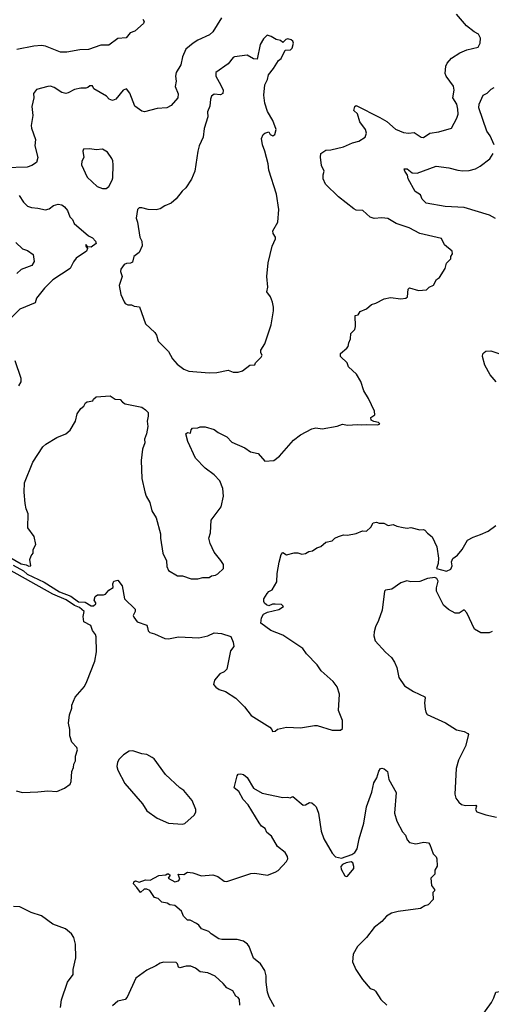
# Model space of a CAD drawing. Extents: x 2220520 to 2384350, y 721165 to 893491.
# Tile 13 of 256: x 2228413 to 2232129, y 740190 to 747950. Entities that reach past the tile are written whole.
import ezdxf

# ---------------------------------------------------------------- set-up
doc = ezdxf.new("R2010")
doc.units = 0

msp = doc.modelspace()

# ---------------------------------------------------------------- linework, layer by layer
at = {"layer": '0CON20XD'}
for points in [[(2229382.5, 747955), (2229392.9, 747935), (2229389.1, 747920.9), (2229320.5, 747859.5), (2229282.1, 747847.9), (2229252.5, 747807.5), (2229185, 747800.8), (2229115, 747750), (2229051.1, 747748.9), (2228954.3, 747715.7), (2228886.4, 747713.6), (2228785, 747694.4), (2228735, 747692.9), (2228615, 747740.5), (2228584.5, 747745.5), (2228525, 747741.1), (2228390, 747715)], [(2229815, 743543.3), (2229855, 743553.3), (2229905, 743552.5), (2229925, 743567.5), (2229955, 743572.5), (2229975, 743582.5), (2230017.5, 743625), (2230017.5, 743655), (2229998.3, 743688.3), (2229945, 743752.5), (2229912.7, 743822.7), (2229904, 743865), (2229916, 743905), (2229921.2, 744005), (2229999.7, 744110.3), (2230019.2, 744195), (2230012, 744255), (2229988.8, 744315), (2229945, 744363.8), (2229875, 744416.2), (2229796.7, 744495), (2229736.7, 744625), (2229722.5, 744685), (2229735, 744697.5), (2229758.3, 744691.7), (2229763, 744717), (2229775, 744730), (2229815, 744732.5), (2229835, 744742.5), (2229875, 744741.2), (2229945, 744720), (2229975.9, 744695.9), (2230045, 744662.5), (2230085, 744620.6), (2230185.4, 744575.4), (2230231.2, 744545), (2230291.7, 744531.7), (2230345, 744471.2), (2230415, 744476.7), (2230459.5, 744510.5), (2230570, 744635), (2230625, 744678.8), (2230715, 744726.7), (2230745, 744733.8), (2230795, 744726.7), (2230915, 744747.1), (2230955, 744762.5), (2230995, 744755.6), (2231075, 744760), (2231105, 744755.8), (2231145, 744760.8), (2231235, 744757.5), (2231250, 744765), (2231240, 744775), (2231203, 744783), (2231182.5, 744795), (2231180, 744815), (2231210, 744835), (2231207.5, 744865), (2231160, 744965), (2231123.3, 745025), (2231099.5, 745099.5), (2231065.8, 745155.8), (2231004.1, 745214.1), (2230992.5, 745245), (2230940, 745295), (2230941.7, 745318.3), (2230989.3, 745360.7), (2231000, 745375), (2231006.7, 745403.3), (2231020, 745435), (2231023, 745477), (2231052.5, 745507.5), (2231058.3, 745531.7), (2231055, 745620), (2231080, 745625), (2231095, 745650), (2231145, 745670), (2231183.8, 745706.2), (2231220, 745715), (2231285, 745751.2), (2231335, 745761.2), (2231415, 745750.8), (2231455.9, 745754.1), (2231468.8, 745765), (2231473.6, 745826.4), (2231483.6, 745836.4), (2231555, 745816), (2231618.3, 745821.7), (2231639.3, 745840.7), (2231673, 745857), (2231697, 745903), (2231720.7, 745919.3), (2231765, 745990), (2231775, 746030), (2231810, 746065), (2231810, 746085), (2231822.5, 746105), (2231820, 746125), (2231761.2, 746175), (2231735, 746226.2), (2231566.2, 746266.2), (2231480.7, 746310.7), (2231380, 746345), (2231312.7, 746382.7), (2231265, 746389.4), (2231205, 746382.9), (2231175, 746394), (2231116.3, 746446.3), (2231065, 746449.4), (2231045, 746458.6), (2230923.8, 746555), (2230823.3, 746655), (2230803.3, 746695), (2230803.9, 746726.1), (2230812.5, 746755), (2230790.7, 746800.7), (2230783.6, 746866.4), (2230786.7, 746895), (2230825, 746921.9), (2230865, 746924.4), (2230965, 746947.5), (2231035, 746979.5), (2231085, 746993.5), (2231134.2, 747025), (2231144.4, 747055), (2231138.6, 747085), (2231092, 747145), (2231075, 747207.5), (2231046.7, 747235), (2231053.8, 747265), (2231065, 747273.8), (2231250.3, 747180.3), (2231306.8, 747146.8), (2231375, 747086.2), (2231437.7, 747062.3), (2231475, 747057.1), (2231521.2, 747061.2), (2231575, 747024), (2231595, 747022.5), (2231644.3, 747055.7), (2231714.3, 747065.7), (2231814.2, 747095.8), (2231857.5, 747175), (2231867.1, 747205), (2231865.6, 747245.6), (2231856, 747285), (2231825.8, 747335), (2231837.1, 747395), (2231831.4, 747425), (2231772.5, 747505), (2231765.8, 747525), (2231770, 747585), (2231781.3, 747608.7), (2231815, 747648), (2231881.7, 747688.3), (2231936.8, 747713.2), (2232025, 747733.8), (2232041.2, 747765), (2232044, 747805), (2232028.8, 747835), (2231994.2, 747854.2), (2231933, 747903), (2231855, 747993.8)], [(2230003.3, 747965), (2229934.5, 747855.5), (2229908.3, 747831.7), (2229815, 747788.8), (2229778.9, 747765)], [(2229905, 745166), (2229965, 745170), (2230055, 745188.8), (2230095, 745173.3), (2230135, 745172.5), (2230167, 745183), (2230225, 745227.5), (2230265, 745230), (2230270, 745245), (2230315, 745290), (2230322.5, 745305), (2230312.5, 745325), (2230313.6, 745346.4), (2230343.9, 745396.1), (2230393.8, 745545), (2230413.6, 745656.4), (2230413.8, 745685), (2230404, 745725), (2230388, 745765), (2230360, 745805), (2230366.7, 745843.3), (2230361.1, 745925), (2230370.6, 746035), (2230401.2, 746165), (2230428.3, 746221.7), (2230428.8, 746235), (2230408.8, 746265), (2230406.7, 746285), (2230446, 746355), (2230455.7, 746455), (2230435.6, 746575.6), (2230376, 746765), (2230370.8, 746815), (2230343.3, 746913.3), (2230326.1, 746963.9), (2230317.5, 747015), (2230330, 747045), (2230343.3, 747056.7), (2230375, 747067.5), (2230387.5, 747045), (2230406.4, 747033.6), (2230422.5, 747045), (2230432.5, 747085), (2230407.5, 747155), (2230365, 747227.5), (2230343.2, 747293.2), (2230337.1, 747355), (2230343.9, 747436.1), (2230365, 747480), (2230373.9, 747516.1), (2230413.3, 747565), (2230450.7, 747629.3), (2230472.5, 747645), (2230505, 747710), (2230547, 747713), (2230560, 747725), (2230570, 747765), (2230565, 747780), (2230551.7, 747791.7), (2230525, 747800), (2230510, 747795), (2230485, 747770), (2230467, 747787), (2230433, 747793), (2230395, 747817.5), (2230361.7, 747828.3), (2230335, 747800), (2230307.5, 747755), (2230285, 747640), (2230255, 747642.5), (2230205, 747670), (2230105, 747658), (2230095, 747653.3), (2230055, 747602.5), (2229957.5, 747535), (2229957.5, 747505), (2229996.7, 747435), (2230016.5, 747395), (2230012, 747368), (2229995, 747358.8), (2229945, 747363.8), (2229925, 747346.7), (2229915, 747322.5), (2229911.2, 747268.8), (2229892.5, 747225), (2229896.1, 747183.9), (2229867, 747093), (2229857.1, 747025), (2229826, 746955), (2229815.7, 746914.3), (2229793.1, 746755), (2229766.5, 746693.5), (2229722.9, 746625), (2229692.3, 746597.7), (2229645, 746538), (2229605, 746503.8), (2229555, 746483.3), (2229519.5, 746460.5), (2229488.3, 746451.7), (2229425, 746453.3), (2229375, 746467.5), (2229353, 746467), (2229340, 746455), (2229330, 746385), (2229340, 746355), (2229359.2, 746235), (2229376.2, 746205), (2229377.7, 746167.7), (2229355.3, 746114.7), (2229312.5, 746085), (2229302.2, 746037.8), (2229285, 746030), (2229255, 746028.1), (2229235, 746020), (2229210.8, 745985), (2229208, 745965), (2229220, 745925), (2229196.7, 745855), (2229210, 745785), (2229236.4, 745726.4), (2229245, 745712.5), (2229265, 745703.3), (2229293, 745703), (2229315, 745692.5), (2229356.4, 745686.4), (2229403.9, 745553.9), (2229476.7, 745485), (2229491.2, 745465), (2229505, 745417.5), (2229585.8, 745335.8), (2229617.7, 745277.7), (2229653.3, 745235), (2229705, 745196.2), (2229745, 745180.8), (2229905, 745166)], [(2229778.9, 747765), (2229723, 747717), (2229695, 747657.5), (2229682.5, 747595), (2229644.4, 747535), (2229639.4, 747505), (2229645.6, 747464.4), (2229636.6, 747423.4), (2229660, 747365), (2229657.8, 747335), (2229606.8, 747273.2), (2229572.5, 747255), (2229495, 747249.8), (2229395, 747223.8), (2229375, 747228.9), (2229319.3, 747269.3), (2229281.2, 747371.2), (2229254.1, 747404.1), (2229228.6, 747395), (2229170, 747325), (2229145, 747313.8), (2229116.7, 747325), (2229096.5, 747346.5), (2228997.5, 747405), (2228985, 747430), (2228965, 747430), (2228950, 747415), (2228935, 747410.8), (2228895, 747411.4), (2228845, 747400.8), (2228795, 747372.5), (2228775, 747368.6), (2228745, 747375.8), (2228685, 747415.6), (2228655, 747425.5), (2228635, 747424.4), (2228545, 747398.8), (2228521.7, 747368.3), (2228523.3, 747335), (2228509.2, 747265), (2228516.9, 747195), (2228504.3, 747115.7), (2228505.6, 747095), (2228537.5, 747005), (2228532.1, 746955), (2228555.5, 746864.5), (2228544.5, 746825.5), (2228509.1, 746800.9), (2228471.7, 746788.3), (2228295, 746782.5)], [(2232152.5, 746965), (2232120.8, 747035), (2232092.7, 747072.7), (2232030, 747255), (2232031.8, 747285), (2232064, 747355), (2232095, 747370), (2232127.7, 747402.3), (2232152.5, 747415)], [(2229095, 746620), (2229114, 746635), (2229142, 746685), (2229146.1, 746703.9), (2229150, 746805), (2229147, 746837), (2229137.5, 746855), (2229103.3, 746905), (2229065, 746928.8), (2229015, 746923.3), (2228965, 746932.5), (2228915, 746930), (2228910, 746915), (2228917.5, 746865), (2228903.3, 746835), (2228900, 746805), (2228945, 746710), (2229022.5, 746635), (2229065, 746620), (2229095, 746620)], [(2232162.4, 746382.4), (2232115, 746410.6), (2231915, 746469.4), (2231765, 746476.7), (2231615, 746504.2), (2231583.3, 746535), (2231569.5, 746569.5), (2231530, 746595), (2231473.8, 746695), (2231467.5, 746725), (2231446.7, 746755), (2231442.5, 746775), (2231465, 746773.8), (2231504.1, 746744.1), (2231545, 746741.4), (2231695, 746795.7), (2231793, 746783), (2231863.7, 746763.7), (2231905, 746759.6), (2231955, 746761.8), (2232004.7, 746775.3), (2232040.8, 746795), (2232116.2, 746853.8), (2232143.6, 746896.4)], [(2228407.5, 746565), (2228442.7, 746512.7), (2228475, 746481.2), (2228505, 746468.8), (2228555, 746465.8), (2228615, 746452), (2228645, 746460), (2228678.8, 746485), (2228715, 746496.7), (2228745, 746490), (2228765, 746476), (2228790, 746445), (2228807.3, 746397.3), (2228827.5, 746375), (2228842.5, 746345), (2228955, 746246.7), (2228985, 746231.2), (2229008.8, 746205), (2229016.2, 746185), (2228975, 746156.7), (2228950, 746160), (2228935, 746177.5), (2228933.3, 746165), (2228947.5, 746147.5), (2228938.8, 746125), (2228858.3, 746071.7), (2228837.2, 746042.8), (2228811.1, 745988.9), (2228675, 745899.5), (2228606.9, 745835), (2228546.2, 745755), (2228535, 745717.5), (2228415, 745669.2), (2228349.4, 745605)], [(2228383, 746193), (2228433.8, 746145), (2228475, 746130.6), (2228519.3, 746099.3), (2228525.7, 746045), (2228507, 746013), (2228425, 745980), (2228389.8, 745950.2)], [(2232167.5, 745095), (2232120.8, 745150.8), (2232077.3, 745227.3), (2232060, 745295), (2232063, 745317), (2232071.7, 745328.3), (2232085, 745337.5), (2232125, 745340), (2232204.1, 745314.1)], [(2228374.2, 745265), (2228421.4, 745125), (2228422.5, 745095), (2228404.4, 745065.6)], [(2228325, 743718.4), (2228425, 743660.3), (2228463.6, 743653.6), (2228485, 743642.5), (2228500, 743645), (2228493.3, 743695), (2228502.5, 743725), (2228520, 743745), (2228517.5, 743775), (2228540, 743815), (2228527, 743877), (2228477.5, 743945), (2228478.8, 744055), (2228463.3, 744095), (2228456.4, 744136.4), (2228448, 744225), (2228450.8, 744300.8), (2228515, 744463.3), (2228595.9, 744584.1), (2228617.5, 744605), (2228705, 744656.7), (2228775, 744686.2), (2228810, 744715), (2228853.6, 744786.4), (2228865, 744842.5), (2228894.1, 744885.9), (2228917.5, 744905), (2228930.7, 744929.3), (2228943, 744937), (2228990, 744945), (2228995, 744960), (2229015, 744977.5), (2229125, 744986.7), (2229165, 744960), (2229205, 744957.5), (2229222.5, 744935), (2229245, 744921.2), (2229375.8, 744895.8), (2229405, 744876.2), (2229423.9, 744853.9), (2229426, 744825), (2229416.2, 744785), (2229422, 744745), (2229410.8, 744685), (2229396.2, 744645), (2229398.8, 744615), (2229380, 744565), (2229370, 744475), (2229375.8, 744335), (2229398.3, 744228.3), (2229408, 744195), (2229437.5, 744145), (2229455, 744080), (2229488.8, 744025), (2229523, 743897), (2229521.2, 743865), (2229541.2, 743745), (2229570, 743685), (2229571.7, 743641.7), (2229585, 743610), (2229655, 743567.5), (2229695, 743566.7), (2229765, 743542.5), (2229815, 743543.3)], [(2229418.8, 743158.8), (2229424.3, 743134.3), (2229439.3, 743119.3), (2229475, 743110), (2229555, 743073.8), (2229585, 743070), (2229665, 743086.2), (2229825, 743077.5), (2229895, 743093.3), (2229945, 743116.7), (2230003, 743113), (2230075, 743087.5), (2230093.8, 743045), (2230099.3, 743010.7), (2230073.3, 742975), (2230045, 742830), (2230025, 742810), (2229990, 742795), (2229946.4, 742743.6), (2229940.7, 742710.7), (2229958.3, 742688.3), (2229985, 742671.2), (2230035, 742656.2), (2230115, 742603.8), (2230183.3, 742535), (2230236.7, 742465), (2230383, 742373), (2230400, 742355), (2230405, 742340), (2230425, 742342.5), (2230443, 742357), (2230515, 742373.3), (2230625, 742368.8), (2230735, 742388), (2230756, 742386), (2230875, 742350), (2230939.3, 742350.7), (2230956.1, 742363.9), (2230956.1, 742426.1), (2230923.8, 742505), (2230933.8, 742635), (2230915, 742692.5), (2230882.7, 742732.7), (2230788.8, 742818.8), (2230756.2, 742865), (2230673, 742953), (2230643.8, 742995), (2230485, 743100), (2230392.5, 743135), (2230312.5, 743195), (2230317.5, 743235), (2230332.5, 743265), (2230365, 743280), (2230455, 743302.5), (2230490, 743325), (2230475, 743340), (2230425, 743343.3), (2230405, 743342.5), (2230375, 743330), (2230357, 743337), (2230341.7, 743351.7), (2230337.5, 743365), (2230337.5, 743385), (2230361.7, 743428.3), (2230375, 743442.5), (2230403, 743457), (2230439.5, 743520.5), (2230442.5, 743585), (2230456.7, 743675), (2230472.5, 743735), (2230485, 743750), (2230515, 743732.5), (2230575, 743748.8), (2230605, 743748), (2230635, 743738.8), (2230665, 743743.8), (2230690.5, 743759.5), (2230720, 743765), (2230753.3, 743786.7), (2230785, 743797.5), (2230825, 743832.5), (2230875, 743842.5), (2230897, 743863), (2230925, 743877.5), (2230965, 743890), (2230995, 743887.5), (2231065, 743900), (2231115, 743922.5), (2231145, 743920), (2231179.3, 743950.7), (2231197.5, 743985), (2231225, 743990), (2231245, 743982.5), (2231281.7, 743981.7), (2231315, 743962.5), (2231355, 743972.5), (2231385, 743957.5), (2231435, 743947.5), (2231465, 743942.5), (2231495, 743947.5), (2231565, 743930), (2231595, 743932.5), (2231605, 743927.5), (2231625, 743902.5), (2231663.3, 743875), (2231698.8, 743795), (2231713.3, 743705), (2231710, 743665), (2231697.5, 743625), (2231775, 743604.2), (2231810.6, 743619.4), (2231820, 743645), (2231813.9, 743676.1), (2231826.4, 743703.6), (2231861.2, 743728.8), (2231898.8, 743775), (2231942.4, 743847.6), (2231985, 743872.5), (2232043.6, 743893.6), (2232105, 743920), (2232165, 743962.5)], [(2228385, 741872.5), (2228435, 741860), (2228555, 741863.3), (2228635, 741872.5), (2228705, 741867.5), (2228765, 741892.5), (2228810, 741925), (2228817.5, 741945), (2228822.5, 742025), (2228837.5, 742055), (2228838.3, 742081.7), (2228851.7, 742108.3), (2228852.5, 742145), (2228867.5, 742195), (2228863.3, 742215), (2228823.3, 742255), (2228808, 742305), (2228807.5, 742355), (2228797.5, 742405), (2228805, 742470), (2228823.3, 742525), (2228823.6, 742546.4), (2228850.5, 742609.5), (2228922.5, 742695), (2228942.5, 742735), (2229005.8, 742894.2), (2229018.3, 742968.3), (2229016, 743085), (2229010, 743105), (2228986.7, 743135), (2228973.3, 743175), (2228916.7, 743205), (2228913.8, 743245), (2228920, 743285), (2228885, 743318.2), (2228845, 743332.4), (2228778.4, 743378.4), (2228675, 743422.7), (2228328, 743618)], [(2228361.1, 743651.1), (2228442.6, 743605), (2228471.2, 743581.2), (2228605, 743517.7), (2228725, 743441.4), (2228815, 743406), (2228875, 743361.5), (2228929.1, 743359.2), (2228975, 743329.5), (2228995, 743330.6), (2229012, 743345), (2229013.8, 743355), (2229000, 743375), (2229006.7, 743405), (2229025, 743415.8), (2229074.1, 743415.9), (2229088.8, 743421.2), (2229115, 743453.8), (2229148.8, 743475), (2229146.2, 743505), (2229153.8, 743525), (2229185, 743532.5), (2229218.8, 743488.8), (2229238, 743385), (2229323.3, 743305), (2229323.3, 743285), (2229306.2, 743255), (2229310.8, 743240.8), (2229337.5, 743205), (2229415, 743178.8), (2229418.8, 743158.8)], [(2232135, 743127.5), (2232113, 743117), (2232045, 743116.7), (2231995, 743146.7), (2231935.9, 743275.9), (2231915, 743300), (2231875, 743273.3), (2231845, 743272.5), (2231791.7, 743301.7), (2231752.5, 743335), (2231697.5, 743445), (2231697, 743473), (2231710, 743525), (2231700, 743545), (2231685, 743554.2), (2231625, 743545.6), (2231565, 743522.5), (2231495, 743520), (2231463.6, 743526.4), (2231415, 743512.2), (2231345, 743461.4), (2231295.9, 743454.1), (2231286.7, 743445), (2231269.4, 743295), (2231240, 743215), (2231215.6, 743165), (2231205.7, 743125), (2231204.3, 743095), (2231214, 743055), (2231293.8, 742965), (2231342.5, 742922.5), (2231366.9, 742886.9), (2231384.2, 742845), (2231400, 742765), (2231445, 742700), (2231516.7, 742655), (2231604.1, 742614.1), (2231608.8, 742605), (2231602, 742565), (2231608, 742515), (2231612.3, 742492.3), (2231624.2, 742474.2), (2231767.2, 742407.2), (2231855, 742353.8), (2231915, 742338.8), (2231943.3, 742325), (2231950, 742315), (2231926, 742225), (2231871.2, 742115), (2231852.3, 742047.7), (2231841.2, 741845), (2231850, 741815), (2231872.3, 741782.3), (2231894.1, 741764.1), (2231925.8, 741755.8), (2232008, 741758), (2232012.5, 741752.5), (2232004.1, 741724.1), (2232015, 741706.2), (2232085, 741682.5), (2232170, 741665)], [(2229695, 741609.2), (2229715, 741614), (2229788.3, 741681.7), (2229800, 741705), (2229801.2, 741725), (2229771.2, 741795), (2229705.9, 741875.9), (2229675, 741896.7), (2229560.9, 742000.9), (2229471.2, 742125), (2229455.7, 742135.7), (2229415, 742157.5), (2229375, 742164.2), (2229305, 742188.1), (2229274.5, 742185.5), (2229230, 742155), (2229197, 742123), (2229183, 742097), (2229177.5, 742065), (2229186.7, 742035), (2229240.9, 741930.9), (2229379.1, 741769.1), (2229413.8, 741715), (2229495, 741656.7), (2229586.2, 741616.2), (2229695, 741609.2)], [(2230420.9, 740170.9), (2230379.1, 740245), (2230364.2, 740284.2), (2230353.9, 740365), (2230355.4, 740415), (2230345.5, 740455), (2230309.5, 740509.5), (2230254, 740554), (2230219.6, 740645), (2230206.7, 740665), (2230175, 740686.7), (2230125, 740701.4), (2230005, 740699.4), (2229981.2, 740705), (2229921.2, 740745), (2229904.1, 740764.1), (2229845, 740783.3), (2229825, 740812.5), (2229806.1, 740826.1), (2229755, 740852.5), (2229733.9, 740853.9), (2229702.5, 740885), (2229687.5, 740925), (2229635, 740967.5), (2229595, 740972.5), (2229575, 740987.5), (2229533.9, 740993.9), (2229505, 741022.5), (2229475, 741032.5), (2229437.7, 741087.7), (2229415, 741096.7), (2229393.6, 741096.4), (2229365, 741070), (2229335, 741110), (2229308.3, 741138.3), (2229312.5, 741155), (2229325, 741162.5), (2229355, 741153.3), (2229405, 741170), (2229441.7, 741168.3), (2229510, 741205), (2229565, 741210), (2229575, 741217.5), (2229585, 741217.5), (2229597, 741207), (2229583.6, 741183.6), (2229635, 741153.8), (2229665, 741163.8), (2229673.3, 741175), (2229660, 741215), (2229705, 741212.5), (2229735, 741231.2), (2229775.7, 741225.7), (2229845, 741201.2), (2229935, 741210.8), (2229975, 741196), (2230025, 741161.4), (2230045, 741158.1), (2230235, 741220), (2230265, 741224.3), (2230365, 741208.1), (2230425, 741230), (2230448.6, 741245), (2230515.7, 741315), (2230525.6, 741335), (2230522.9, 741355), (2230505.4, 741385.4), (2230443.8, 741433.8), (2230397.5, 741515), (2230360, 741545), (2230346, 741575), (2230318.8, 741595), (2230300.5, 741620.5), (2230213.2, 741763.2), (2230173.8, 741805), (2230138.3, 741868.3), (2230102.5, 741895), (2230125, 741990), (2230135, 742002.5), (2230155, 742006.7), (2230175, 742000), (2230205, 741977.5), (2230254.1, 741894.1), (2230324.1, 741854.1), (2230485, 741820), (2230523, 741823), (2230545, 741817.5), (2230565, 741827.5), (2230645, 741760), (2230665, 741762.5), (2230695, 741780), (2230715, 741777.5), (2230733, 741763), (2230747.5, 741745), (2230766.7, 741695), (2230788, 741555), (2230808, 741495), (2230875, 741380), (2230901.5, 741351.5), (2230947.8, 741342.2), (2231030.2, 741369.8), (2231054, 741385), (2231071.4, 741415), (2231087.1, 741495), (2231123, 741617), (2231144.3, 741745.7), (2231188.3, 741861.7), (2231203.8, 741935), (2231226, 741974), (2231242.1, 742027.9), (2231255, 742047.5), (2231265, 742051.2), (2231285.7, 742045.7), (2231310, 742025), (2231322.3, 741962.3), (2231378.3, 741858.3), (2231365.8, 741695), (2231383.4, 741633.4), (2231427.9, 741547.9), (2231452.3, 741522.3), (2231466.7, 741485), (2231485, 741463.8), (2231535, 741455.8), (2231598.3, 741468.3), (2231635, 741462.5), (2231645, 741450), (2231670, 741375), (2231693, 741353), (2231700, 741335), (2231701.7, 741278.3), (2231683, 741247), (2231682.5, 741215), (2231652.5, 741185), (2231657.5, 741125), (2231680, 741095), (2231680, 741085), (2231668.3, 741071.7), (2231670, 741015), (2231632.5, 740975), (2231605, 740966.7), (2231570, 740945)], [(2230985, 741196.7), (2230995, 741200), (2231045, 741260), (2231046.1, 741276.1), (2231036.7, 741305), (2231025, 741312.5), (2230984.1, 741305.9), (2230955, 741291.2), (2230943.8, 741275), (2230946.2, 741255), (2230975, 741202.5), (2230985, 741196.7)], [(2228733.8, 740165), (2228741.2, 740225), (2228790, 740365), (2228833.3, 740425), (2228833.8, 740465), (2228856.2, 740555), (2228853.3, 740665), (2228840, 740715), (2228820, 740745), (2228774.1, 740784.1), (2228675, 740822.5), (2228585, 740886), (2228503.5, 740913.5), (2228415, 740958), (2228365, 740961.2)], [(2231570, 740945), (2231395, 740922), (2231342.3, 740907.7), (2231302.5, 740885), (2231265, 740843.3), (2231205, 740796), (2231145, 740717.5), (2231073.1, 740645), (2231041.2, 740585), (2231035.7, 740525), (2231060, 740465), (2231114.2, 740385), (2231175, 740313.8), (2231205, 740303.3), (2231215, 740293.3), (2231258.3, 740228.3), (2231305, 740183.8)], [(2230147, 740183), (2230145, 740227.5), (2230135, 740243.3), (2230116.7, 740255), (2230092.5, 740295), (2230045, 740320), (2230016.7, 740355), (2229952.7, 740412.7), (2229895, 740438.8), (2229835, 740446.2), (2229796.7, 740475), (2229761.2, 740491.2), (2229725, 740491.1), (2229675, 740477.5), (2229665, 740483.3), (2229655, 740510), (2229645, 740519.2), (2229545, 740521.4), (2229520, 740515), (2229485, 740492), (2229415, 740460), (2229328.8, 740395), (2229260, 740245), (2229245, 740226.7), (2229185, 740213.3), (2229145, 740176.7)], [(2232000.8, 740025), (2232130, 740205), (2232149.5, 740240.5), (2232164, 740286), (2232215, 740293.3), (2232245, 740280), (2232265, 740282.5), (2232305, 740302.5), (2232355, 740310), (2232386.4, 740303.6), (2232412.5, 740315), (2232475, 740366.2), (2232488.3, 740368.3), (2232468.6, 740285), (2232464, 740215), (2232493.8, 740155)]]:
    msp.add_lwpolyline(points, dxfattribs=at)

doc.saveas('drawing.dxf')
